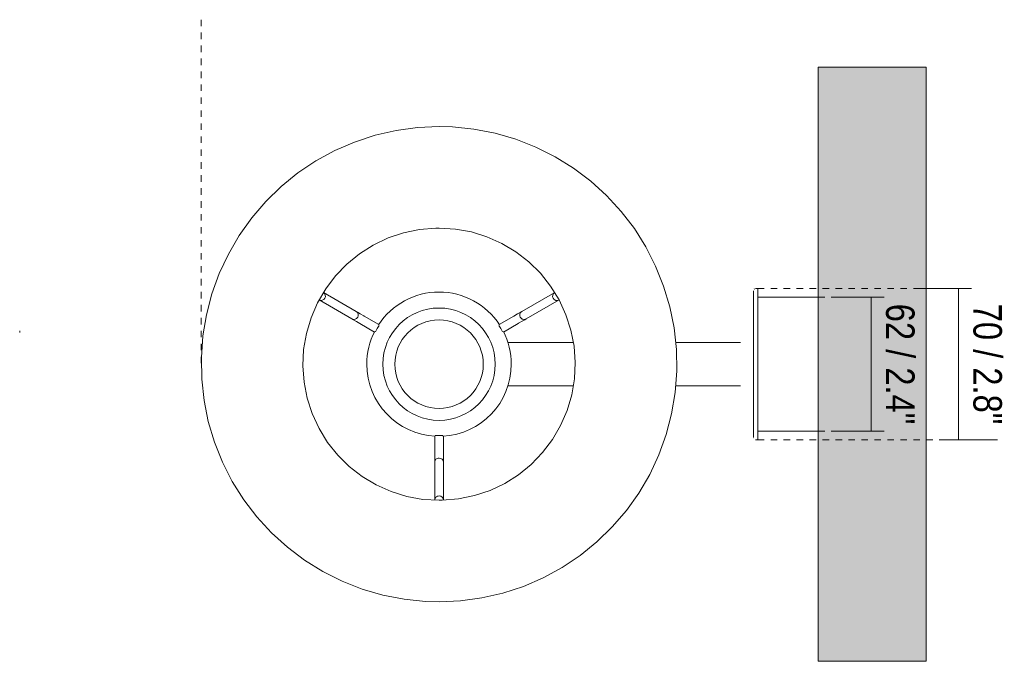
# Model space of a CAD drawing. Header units: millimetres. Extents: x -6760 to -4562, y -647 to 6739.
# Tile 4 of 4: x -6303 to -5848, y 6442 to 6739. Entities that reach past the tile are written whole.
import ezdxf

# ---------------------------------------------------------------- set-up
doc = ezdxf.new("R2010")
doc.units = ezdxf.units.MM
doc.linetypes.add('Dash', pattern=[6, 3, -3])
doc.layers.add('A-ANNO-DIMS', color=7, linetype='Dash', lineweight=9, true_color=0xd2d2d2)
for name, color, linetype, lineweight in [('A-ANNO-DIMS-6', 7, 'Continuous', 9), ('A-WALL', 7, 'Continuous', 9), ('E-LITE-EQPM', 7, 'Continuous', 20)]:
    doc.layers.add(name, color=color, linetype=linetype, lineweight=lineweight)
doc.styles.add('Arial Narrow', font='ARIALN.TTF', dxfattribs={"height": 13.2})
doc.dimstyles.new('FARO_-_2_2mm_Arial_Narrow_mm_Inch_Right', dxfattribs={"dimscale": 304.8, "dimtxt": 13.509289, "dimasz": 0, "dimexe": 0.059055, "dimexo": 0.0625, "dimgap": 0.009843, "dimtad": 1, "dimdec": 0, "dimzin": 0, "dimdsep": 46, "dimtxsty": 'Arial Narrow', "dimblk1": 'NONE', "dimblk2": 'NONE', "dimsah": 1, "dimcen": 0.09, "dimadec": 0, "dimazin": 0, "dimtfac": 1, "dimtdec": 4, "dimtix": 1, "dimtmove": 0, "dimatfit": 3, "dimfxl": 0.019685, "dimfxlon": 1, "dimtvp": 1, "dimtolj": 1, "dimtzin": 0, "dimarcsym": 2})

# ---------------------------------------------------------------- blocks, each defined once
blk = doc.blocks.new('24005-10 - 24005-10 ETERNA Chrome_White wall lamp-564709-Planta_PDF')
at = {"layer": 'E-LITE-EQPM', "color": 253, "true_color": 0xaaaaaa}
for p, q in [((-3298.54, 6614.3), (-3298.45, 6614.33)), ((-3296.96, 6614.5), (-3297.95, 6614.5)), ((-3296.96, 6544.5), (-3296.96, 6614.5)), ((-3482.72, 6603.93), (-3497.93, 6612.71)), ((-3390.87, 6612.71), (-3406.08, 6603.93)), ((-3268.96, 6610.5), (-3296.96, 6610.5)), ((-3499.93, 6609.25), (-3484.72, 6600.46)), ((-3404.08, 6600.46), (-3388.87, 6609.25)), ((-3472.22, 6597.87), (-3479, 6601.78)), ((-3409.8, 6601.78), (-3416.58, 6597.87)), ((-3481, 6598.32), (-3474.22, 6594.4)), ((-3472.09, 6597.48), (-3472.96, 6595.98)), ((-3415.84, 6595.98), (-3416.71, 6597.48)), ((-3414.58, 6594.4), (-3407.8, 6598.32)), ((-3472.96, 6595.98), (-3473.82, 6594.48)), ((-3414.97, 6594.48), (-3415.84, 6595.98)), ((-3382.24, 6589.5), (-3412.58, 6589.5)), ((-3319.47, 6589.5), (-3334.94, 6589.5)), ((-3412.58, 6569.5), (-3382.23, 6569.5)), ((-3334.94, 6569.5), (-3319.47, 6569.5)), ((-3446.4, 6546.22), (-3446.4, 6538.39)), ((-3446.13, 6546.52), (-3444.4, 6546.52)), ((-3444.4, 6546.52), (-3442.67, 6546.52)), ((-3442.4, 6538.39), (-3442.4, 6546.22)), ((-3296.96, 6548.5), (-3268.96, 6548.5)), ((-3298.77, 6544.92), (-3298.8, 6545)), ((-3297.95, 6544.5), (-3296.96, 6544.5)), ((-3446.4, 6534.1), (-3446.4, 6516.53)), ((-3442.4, 6516.53), (-3442.4, 6534.1))]:
    blk.add_line(p, q, dxfattribs=at)
at = {"layer": 'E-LITE-EQPM', "color": 253, "true_color": 0xaaaaaa, "flags": 128}
for points in [[(-3444.4, 6689.5), (-3454.37, 6689.04), (-3464.25, 6687.69), (-3473.97, 6685.45), (-3483.45, 6682.33), (-3492.61, 6678.37), (-3501.37, 6673.59), (-3509.66, 6668.04), (-3517.42, 6661.77), (-3524.57, 6654.81), (-3531.07, 6647.24), (-3536.85, 6639.1), (-3541.87, 6630.48), (-3546.09, 6621.44), (-3549.47, 6612.05), (-3551.99, 6602.4), (-3553.62, 6592.56), (-3554.35, 6582.61), (-3554.18, 6572.63), (-3553.11, 6562.71), (-3551.14, 6552.93), (-3548.3, 6543.37), (-3544.59, 6534.1), (-3540.07, 6525.21), (-3534.76, 6516.76), (-3528.7, 6508.83), (-3521.95, 6501.48), (-3514.56, 6494.78), (-3506.6, 6488.77), (-3498.12, 6483.51), (-3489.2, 6479.03), (-3479.91, 6475.39), (-3470.33, 6472.6), (-3460.54, 6470.69), (-3450.62, 6469.67), (-3444.4, 6469.5)], [(-3444.4, 6469.5), (-3434.43, 6469.95), (-3424.55, 6471.3), (-3414.82, 6473.55), (-3405.34, 6476.66), (-3396.19, 6480.62), (-3387.43, 6485.4), (-3379.13, 6490.95), (-3371.38, 6497.23), (-3364.23, 6504.18), (-3357.73, 6511.76), (-3351.95, 6519.89), (-3346.93, 6528.51), (-3342.71, 6537.55), (-3339.33, 6546.94), (-3336.81, 6556.59), (-3335.18, 6566.44), (-3334.44, 6576.39), (-3334.61, 6586.36), (-3335.69, 6596.28), (-3337.65, 6606.06), (-3340.5, 6615.63), (-3344.2, 6624.89), (-3348.73, 6633.78), (-3354.04, 6642.23), (-3360.1, 6650.16), (-3366.85, 6657.51), (-3374.23, 6664.21), (-3382.2, 6670.22), (-3390.68, 6675.49), (-3399.59, 6679.96), (-3408.88, 6683.6), (-3418.46, 6686.39), (-3428.25, 6688.3), (-3438.18, 6689.32), (-3444.4, 6689.5)], [(-3444.4, 6516.5), (-3451.93, 6516.95), (-3459.36, 6518.3), (-3466.57, 6520.53), (-3473.47, 6523.61), (-3479.94, 6527.49), (-3485.91, 6532.11), (-3491.28, 6537.42), (-3495.97, 6543.33), (-3499.93, 6549.76), (-3503.09, 6556.61), (-3505.4, 6563.8), (-3506.84, 6571.21), (-3507.39, 6578.74), (-3507.03, 6586.28), (-3505.77, 6593.72), (-3503.62, 6600.96), (-3500.63, 6607.89), (-3496.83, 6614.41), (-3492.28, 6620.43), (-3487.04, 6625.86), (-3481.19, 6630.63), (-3474.81, 6634.66), (-3467.99, 6637.91), (-3460.83, 6640.31), (-3453.44, 6641.84), (-3445.92, 6642.47), (-3444.4, 6642.49)], [(-3444.4, 6642.49), (-3436.86, 6642.04), (-3429.44, 6640.69), (-3422.22, 6638.46), (-3415.33, 6635.38), (-3408.85, 6631.5), (-3402.89, 6626.88), (-3397.52, 6621.57), (-3392.82, 6615.66), (-3388.87, 6609.24), (-3385.71, 6602.38), (-3383.39, 6595.19), (-3381.95, 6587.78), (-3381.41, 6580.26), (-3381.77, 6572.72), (-3383.03, 6565.27), (-3385.17, 6558.03), (-3388.16, 6551.1), (-3391.96, 6544.58), (-3396.52, 6538.56), (-3401.76, 6533.13), (-3407.61, 6528.36), (-3413.99, 6524.33), (-3420.81, 6521.09), (-3427.96, 6518.68), (-3435.36, 6517.15), (-3442.88, 6516.52), (-3444.4, 6516.5)], [(-3298.96, 6613.48), (-3298.96, 6613.03), (-3298.96, 6611.69), (-3298.96, 6609.49), (-3298.96, 6606.49), (-3298.96, 6602.78), (-3298.96, 6598.44), (-3298.96, 6593.61), (-3298.96, 6588.39), (-3298.96, 6582.94), (-3298.96, 6577.4), (-3298.96, 6571.92), (-3298.96, 6566.64), (-3298.96, 6561.69), (-3298.96, 6557.23), (-3298.96, 6553.35), (-3298.96, 6550.17), (-3298.96, 6547.77), (-3298.96, 6546.21), (-3298.96, 6545.54), (-3298.96, 6545.51)], [(-3482.72, 6603.93), (-3482.1, 6603.57), (-3480.85, 6602.85), (-3479.22, 6601.91), (-3479, 6601.78)], [(-3409.8, 6601.78), (-3408.14, 6602.74), (-3406.83, 6603.5), (-3406.12, 6603.91), (-3406.08, 6603.93)], [(-3481, 6598.32), (-3482.65, 6599.27), (-3483.97, 6600.03), (-3484.68, 6600.44), (-3484.72, 6600.46)], [(-3404.08, 6600.46), (-3404.69, 6600.11), (-3405.94, 6599.39), (-3407.57, 6598.45), (-3407.8, 6598.32)], [(-3304.96, 6589.5), (-3305.41, 6589.5), (-3306.75, 6589.5), (-3308.93, 6589.5), (-3311.86, 6589.5), (-3315.45, 6589.5), (-3319.47, 6589.5)], [(-3319.47, 6569.5), (-3315.37, 6569.5), (-3311.79, 6569.5), (-3308.87, 6569.5), (-3306.71, 6569.5), (-3305.39, 6569.5), (-3304.96, 6569.5)], [(-3446.4, 6534.1), (-3446.4, 6534.8), (-3446.4, 6536.25), (-3446.4, 6538.13), (-3446.4, 6538.39)], [(-3442.4, 6538.39), (-3442.4, 6536.48), (-3442.4, 6534.96), (-3442.4, 6534.14), (-3442.4, 6534.1)]]:
    blk.add_lwpolyline(points, dxfattribs=at)
at = {"layer": 'E-LITE-EQPM', "color": 253, "true_color": 0xaaaaaa}
for radius, start, end in [(33.41, 32.9582, 147.0418), (26, 0, 180), (20.48, 0, 180), (33.41, 152.9582, 180), (33.41, 360, 27.0418), (33.41, 180, 267.0418), (26, 180, 0), (20.48, 180, 0), (33.41, 272.9582, 0)]:
    blk.add_arc((-3444.4, 6579.5), radius, start, end, dxfattribs=at)
for centre, major_axis, ratio, start_param, end_param in [((-3498.93, 6610.98), (1, 1.73), 0.990865, 3.17344, 4.712389), ((-3498.93, 6610.98), (1, 1.73), 0.990865, 4.712389, 6.270319), ((-3389.87, 6610.98), (-1, 1.73), 0.990865, 0, 1.570796), ((-3389.87, 6610.98), (-1, 1.73), 0.990865, 1.570796, 3.140815), ((-3483.72, 6602.2), (1, 1.73), 0.990268, 3.141593, 4.712389), ((-3483.72, 6602.2), (1, 1.73), 0.990268, 4.712389, 6.283185), ((-3405.08, 6602.2), (-1, 1.73), 0.990268, 0, 1.570796), ((-3405.08, 6602.2), (-1, 1.73), 0.990268, 1.570796, 3.141593), ((-3444.4, 6534.1), (2, 0), 0.990268, 1.570796, 3.141593), ((-3444.4, 6534.1), (2, 0), 0.990268, 0, 1.570796), ((-3444.4, 6516.53), (2, 0), 0.990865, 1.570796, 3.141593), ((-3444.4, 6516.53), (2, 0), 0.990865, 0.014591, 1.570796)]:
    blk.add_ellipse(centre, major_axis=major_axis, ratio=ratio, start_param=start_param, end_param=end_param, dxfattribs=at)
blk = doc.blocks.new('DIMBLOCK2-Planta_PDF')
at = {"layer": 'A-ANNO-DIMS-6', "color": 251, "true_color": 0x5b5b5b, "transparency": 16777216}
for p, q in [((-5908.91, 6610.5), (-5927.08, 6610.5)), ((-5909.08, 6548.5), (-5909.08, 6610.5)), ((-5909.08, 6610.5), (-5903.08, 6610.5)), ((-5908.91, 6548.5), (-5927.08, 6548.5)), ((-5909.08, 6548.5), (-5903.08, 6548.5))]:
    blk.add_line(p, q, dxfattribs=at)
at = {"layer": 'A-ANNO-DIMS-6', "color": 0, "transparency": 16777216, "insert": (-5889.02, 6607.48), "char_height": 13.2, "width": 67.1605, "attachment_point": 1, "rotation": 270, "line_spacing_factor": 0.974696, "style": 'Arial Narrow'}
blk.add_mtext('62 / 2.4"', dxfattribs=at)
blk = doc.blocks.new('_None')
blk = doc.blocks.new('DIMBLOCK3-Planta_PDF')
at = {"layer": 'A-ANNO-DIMS-6', "color": 251, "true_color": 0x5b5b5b, "transparency": 16777216}
for p, q in [((-5868.5, 6614.5), (-5886.67, 6614.5)), ((-5868.67, 6544.5), (-5868.67, 6614.5)), ((-5868.67, 6614.5), (-5862.67, 6614.5)), ((-5874.67, 6544.5), (-5850.67, 6544.5)), ((-5868.67, 6544.5), (-5874.67, 6544.5))]:
    blk.add_line(p, q, dxfattribs=at)
at = {"layer": 'A-ANNO-DIMS-6', "color": 0, "transparency": 16777216, "insert": (-5848.61, 6607.48), "char_height": 13.2, "width": 67.1605, "attachment_point": 1, "rotation": 270, "line_spacing_factor": 0.974696, "style": 'Arial Narrow'}
blk.add_mtext('70 / 2.8"', dxfattribs=at)

msp = doc.modelspace()

# ---------------------------------------------------------------- hatches: boundary and pattern name
at = {"layer": 'A-WALL', "true_color": 0xe8e8e8}
msp.add_hatch(color=254, dxfattribs=at).paths.add_polyline_path([(-5933.59, 6442), (-5883.59, 6442), (-5883.59, 6717), (-5933.59, 6717), (-5933.59, 6524.35)])

# ---------------------------------------------------------------- linework, layer by layer
at = {"layer": 'A-ANNO-DIMS'}
for p, q in [((-6219.02, 6738.94), (-6219.02, 6579.5)), ((-5961.59, 6614.5), (-5866.59, 6614.5)), ((-5933.59, 6610.5), (-5908.59, 6610.5)), ((-5933.59, 6548.5), (-5908.59, 6548.5)), ((-5961.59, 6544.5), (-5871.59, 6544.5))]:
    msp.add_line(p, q, dxfattribs=at)
at = {"layer": 'A-WALL'}
for p, q in [((-5933.59, 6442), (-5933.59, 6717)), ((-5883.59, 6717), (-5933.59, 6717)), ((-5883.59, 6717), (-5883.59, 6442)), ((-5883.59, 6442), (-5933.59, 6442))]:
    msp.add_line(p, q, dxfattribs=at)
at = {"layer": 'E-LITE-EQPM'}
msp.add_line((-6303.04, 6594.95), (-6303.04, 6594.11), dxfattribs=at)

# ---------------------------------------------------------------- block references
at = {"layer": 'E-LITE-EQPM', "color": 253, "true_color": 0xaaaaaa}
msp.add_blockref('24005-10 - 24005-10 ETERNA Chrome_White wall lamp-564709-Planta_PDF', (-2664.63, 0), dxfattribs=at)

# ---------------------------------------------------------------- dimensions: what is measured, and where the dimension line sits
at = {"layer": 'A-ANNO-DIMS', "color": 251, "linetype": 'Continuous', "true_color": 0x5b5b5b}
for base, p1, p2, override, picture, middle in [((-5868.67, 6614.5), (-5874.67, 6544.5), (-5862.67, 6614.5), {"dimtad": 4, "dimpost": '<>', "dimfxl": 71.021124}, 'DIMBLOCK3-Planta_PDF', (-5857.12, 6579.5)), ((-5909.08, 6610.5), (-5903.08, 6548.5), (-5903.08, 6610.5), {"dimtad": 4, "dimpost": '<>', "dimfxl": 62}, 'DIMBLOCK2-Planta_PDF', (-5897.53, 6579.5))]:
    dim = msp.add_linear_dim(base=base, p1=p1, p2=p2, angle=90, dimstyle='FARO_-_2_2mm_Arial_Narrow_mm_Inch_Right', override=override, dxfattribs=at)
    dim.commit()
    dim.dimension.update_dxf_attribs({"geometry": picture, "text_midpoint": middle})

doc.saveas('drawing.dxf')
